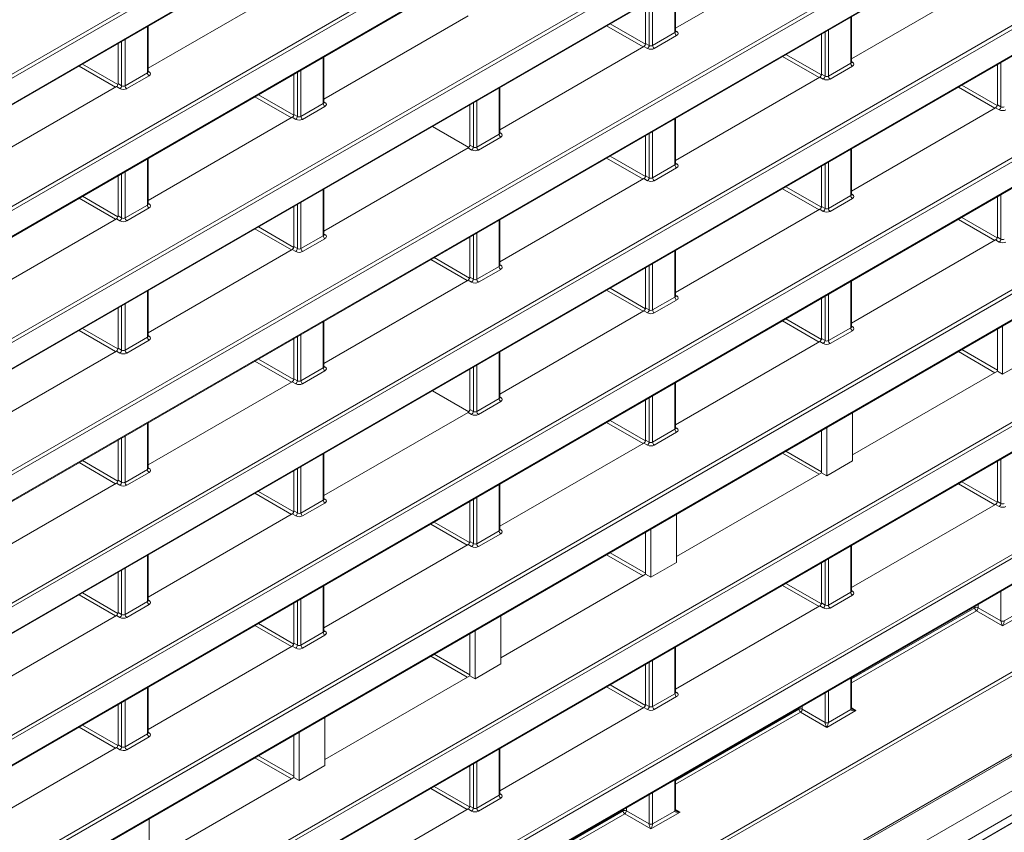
# Model space of a CAD drawing. Header units: millimetres. Extents: x 0 to 1118, y 0 to 864.
# Tile 68 of 156: x 928 to 948, y 263 to 279. Entities that reach past the tile are written whole.
import ezdxf

# ---------------------------------------------------------------- set-up
doc = ezdxf.new("R2010")
doc.units = ezdxf.units.MM

msp = doc.modelspace()

# ---------------------------------------------------------------- linework, layer by layer
at = {"color": 9, "linetype": 'Continuous', "lineweight": 0}
for p, q in [((876.84, 235.544), (1024.903, 321.019)), ((1024.938, 320.958), (876.875, 235.483)), ((876.875, 234.951), (1024.938, 320.426)), ((876.84, 232.82), (1024.903, 318.295)), ((1024.938, 318.234), (876.875, 232.759)), ((876.875, 232.227), (1024.938, 317.702)), ((880.506, 227.069), (1021.237, 308.311)), ((1021.271, 308.25), (880.541, 227.008)), ((878.171, 224.025), (1023.641, 308.003)), ((878.808, 223.639), (1023.181, 306.984)), ((878.808, 223.145), (1023.181, 306.49)), ((878.704, 222.916), (1023.078, 306.261)), ((876.84, 249.164), (969.372, 302.582)), ((969.407, 302.521), (876.875, 249.103)), ((876.875, 248.571), (969.407, 301.989)), ((876.84, 246.44), (969.372, 299.858)), ((969.407, 299.797), (876.875, 246.379)), ((876.875, 245.847), (969.407, 299.265)), ((876.84, 243.716), (967.117, 295.832)), ((967.151, 295.771), (876.875, 243.655)), ((876.875, 243.123), (966.717, 294.988)), ((876.84, 240.992), (966.681, 292.856)), ((966.716, 292.795), (876.875, 240.931)), ((876.875, 240.399), (967.149, 292.513)), ((876.84, 238.268), (969.372, 291.685)), ((969.407, 291.625), (876.875, 238.207)), ((876.875, 237.675), (969.407, 291.092)), ((941.104, 279.232), (941.104, 280.185)), ((940.574, 278.967), (940.574, 279.879)), ((940.644, 279.919), (940.644, 278.966)), ((939.768, 279.413), (940.498, 278.992)), ((944.728, 278.6), (944.728, 279.553)), ((930.233, 278.404), (930.233, 279.357)), ((940.449, 278.939), (939.697, 279.373)), ((940.644, 278.966), (941.104, 279.232)), ((941.119, 279.267), (941.14, 279.254)), ((944.197, 278.335), (944.197, 279.247)), ((944.268, 279.287), (944.268, 278.334)), ((929.702, 278.139), (929.702, 279.051)), ((929.772, 279.091), (929.772, 278.138)), ((940.501, 279.009), (940.574, 278.967)), ((941.139, 279.172), (940.678, 278.906)), ((940.538, 278.906), (940.466, 278.948)), ((943.392, 278.781), (944.122, 278.36)), ((928.896, 278.586), (929.626, 278.164)), ((933.857, 277.772), (933.857, 278.725)), ((944.073, 278.307), (943.321, 278.741)), ((944.268, 278.334), (944.728, 278.6)), ((944.743, 278.635), (944.764, 278.622)), ((947.821, 277.703), (947.821, 278.615)), ((929.578, 278.111), (928.826, 278.545)), ((929.772, 278.138), (930.233, 278.404)), ((930.247, 278.439), (930.269, 278.426)), ((933.326, 277.507), (933.326, 278.419)), ((933.396, 278.459), (933.396, 277.506)), ((944.125, 278.377), (944.197, 278.335)), ((944.763, 278.54), (944.302, 278.274)), ((929.629, 278.181), (929.702, 278.139)), ((930.267, 278.344), (929.807, 278.078)), ((944.162, 278.274), (944.09, 278.316)), ((882.122, 233.145), (959.868, 278.027)), ((959.915, 277.973), (882.156, 233.084)), ((929.666, 278.078), (929.594, 278.12)), ((937.481, 277.14), (937.481, 278.093)), ((947.697, 277.674), (946.945, 278.109)), ((947.016, 278.149), (947.746, 277.728)), ((933.201, 277.479), (932.449, 277.913)), ((932.52, 277.954), (933.25, 277.532)), ((933.396, 277.506), (933.857, 277.772)), ((933.871, 277.807), (933.893, 277.794)), ((936.95, 276.875), (936.95, 277.787)), ((937.02, 277.827), (937.02, 276.874)), ((933.891, 277.712), (933.43, 277.446)), ((947.786, 277.642), (947.713, 277.684)), ((947.749, 277.745), (947.821, 277.703)), ((933.29, 277.446), (933.218, 277.488)), ((933.253, 277.549), (933.326, 277.507)), ((941.104, 276.508), (941.104, 277.461)), ((882.156, 232.552), (959.552, 277.231)), ((937.495, 277.175), (937.516, 277.162)), ((940.644, 277.195), (940.644, 276.242)), ((937.02, 276.874), (937.481, 277.14)), ((937.515, 277.08), (937.054, 276.813)), ((940.574, 276.243), (940.574, 277.154)), ((936.914, 276.814), (936.842, 276.856)), ((936.877, 276.917), (936.95, 276.875)), ((944.728, 275.876), (944.728, 276.829)), ((930.233, 275.68), (930.233, 276.633)), ((940.449, 276.214), (939.697, 276.649)), ((939.768, 276.689), (940.498, 276.268)), ((944.268, 276.563), (944.268, 275.61)), ((929.772, 276.367), (929.772, 275.414)), ((940.644, 276.242), (941.104, 276.508)), ((941.139, 276.448), (940.678, 276.181)), ((941.119, 276.543), (941.14, 276.53)), ((944.197, 275.611), (944.197, 276.522)), ((929.702, 275.415), (929.702, 276.326)), ((940.538, 276.182), (940.466, 276.224)), ((940.501, 276.285), (940.574, 276.243)), ((933.857, 275.048), (933.857, 276.001)), ((944.073, 275.582), (943.321, 276.016)), ((943.392, 276.057), (944.122, 275.636)), ((929.577, 275.387), (928.826, 275.821)), ((928.896, 275.861), (929.626, 275.44)), ((944.268, 275.61), (944.728, 275.876)), ((944.763, 275.815), (944.302, 275.549)), ((944.743, 275.911), (944.764, 275.898)), ((947.821, 274.979), (947.821, 275.89)), ((929.772, 275.414), (930.233, 275.68)), ((930.267, 275.62), (929.807, 275.353)), ((930.247, 275.715), (930.269, 275.702)), ((933.326, 274.783), (933.326, 275.694)), ((933.396, 275.735), (933.396, 274.782)), ((944.162, 275.55), (944.09, 275.592)), ((944.125, 275.653), (944.197, 275.611)), ((929.666, 275.354), (929.594, 275.396)), ((929.629, 275.457), (929.702, 275.415)), ((937.481, 274.416), (937.481, 275.369)), ((947.697, 274.95), (946.945, 275.384)), ((947.015, 275.425), (947.746, 275.004)), ((933.201, 274.755), (932.449, 275.189)), ((932.52, 275.229), (933.25, 274.808)), ((882.146, 230.435), (959.412, 275.04)), ((959.552, 275.039), (882.181, 230.374)), ((933.396, 274.782), (933.857, 275.048)), ((933.891, 274.987), (933.43, 274.721)), ((933.871, 275.083), (933.893, 275.07)), ((936.95, 274.151), (936.95, 275.062)), ((937.02, 275.103), (937.02, 274.15)), ((947.786, 274.918), (947.713, 274.96)), ((947.749, 275.021), (947.821, 274.979)), ((881.97, 229.72), (960.004, 274.768)), ((933.29, 274.722), (933.218, 274.764)), ((933.253, 274.825), (933.326, 274.783)), ((941.104, 273.784), (941.104, 274.737)), ((936.825, 274.122), (936.073, 274.557)), ((936.144, 274.597), (936.874, 274.176)), ((937.02, 274.15), (937.481, 274.416)), ((937.515, 274.355), (937.054, 274.089)), ((937.495, 274.451), (937.516, 274.438)), ((940.574, 273.519), (940.574, 274.43)), ((940.644, 274.471), (940.644, 273.518)), ((936.914, 274.09), (936.842, 274.132)), ((936.877, 274.193), (936.95, 274.151)), ((930.233, 272.956), (930.233, 273.909)), ((940.449, 273.49), (939.697, 273.924)), ((939.768, 273.965), (940.498, 273.544)), ((944.728, 273.152), (944.728, 274.105)), ((940.644, 273.518), (941.104, 273.784)), ((941.139, 273.723), (940.678, 273.457)), ((941.119, 273.819), (941.14, 273.806)), ((944.197, 272.887), (944.197, 273.798)), ((944.268, 273.839), (944.268, 272.886)), ((929.702, 272.691), (929.702, 273.602)), ((929.772, 273.643), (929.772, 272.69)), ((940.501, 273.561), (940.574, 273.519)), ((940.538, 273.458), (940.466, 273.5)), ((943.392, 273.333), (944.122, 272.911)), ((928.896, 273.137), (929.626, 272.716)), ((933.857, 272.324), (933.857, 273.277)), ((944.073, 272.858), (943.321, 273.292)), ((944.268, 272.886), (944.728, 273.152)), ((944.743, 273.187), (944.764, 273.174)), ((929.577, 272.662), (928.825, 273.097)), ((929.772, 272.69), (930.233, 272.956)), ((930.267, 272.895), (929.807, 272.629)), ((930.247, 272.991), (930.269, 272.978)), ((933.326, 272.059), (933.326, 272.97)), ((933.396, 273.011), (933.396, 272.058)), ((944.125, 272.929), (944.197, 272.887)), ((944.763, 273.091), (944.302, 272.825)), ((929.629, 272.733), (929.702, 272.691)), ((944.162, 272.826), (944.09, 272.868)), ((947.015, 272.701), (947.749, 272.278)), ((929.666, 272.63), (929.594, 272.672)), ((932.52, 272.505), (933.25, 272.084)), ((937.481, 271.692), (937.481, 272.645)), ((947.697, 272.226), (946.945, 272.66)), ((933.201, 272.03), (932.449, 272.464)), ((933.396, 272.058), (933.857, 272.324)), ((933.871, 272.359), (933.893, 272.346)), ((936.95, 271.427), (936.95, 272.338)), ((937.02, 272.379), (937.02, 271.426)), ((933.253, 272.101), (933.326, 272.059)), ((933.891, 272.263), (933.43, 271.997)), ((933.29, 271.998), (933.218, 272.04)), ((941.104, 271.06), (941.104, 272.013)), ((937.02, 271.426), (937.481, 271.692)), ((937.495, 271.727), (937.516, 271.714)), ((940.574, 270.795), (940.574, 271.706)), ((940.644, 271.747), (940.644, 270.794)), ((937.515, 271.631), (937.054, 271.365)), ((936.914, 271.366), (936.842, 271.408)), ((936.877, 271.469), (936.95, 271.427)), ((930.233, 270.232), (930.233, 271.185)), ((940.449, 270.766), (939.697, 271.2)), ((939.768, 271.241), (940.498, 270.819)), ((941.119, 271.095), (941.14, 271.082)), ((929.702, 269.967), (929.702, 270.878)), ((929.772, 270.919), (929.772, 269.966)), ((940.644, 270.794), (941.104, 271.06)), ((941.139, 270.999), (940.678, 270.733)), ((940.538, 270.734), (940.466, 270.776)), ((940.501, 270.837), (940.574, 270.795)), ((933.857, 269.6), (933.857, 270.553)), ((944.073, 270.134), (943.321, 270.568)), ((943.391, 270.609), (944.125, 270.186)), ((929.577, 269.938), (928.825, 270.372)), ((928.896, 270.413), (929.626, 269.992)), ((930.247, 270.267), (930.269, 270.254)), ((933.396, 270.287), (933.396, 269.334)), ((947.821, 269.531), (947.821, 270.442)), ((929.772, 269.966), (930.233, 270.232)), ((930.267, 270.171), (929.807, 269.905)), ((933.326, 269.335), (933.326, 270.246)), ((929.666, 269.906), (929.594, 269.948)), ((929.629, 270.009), (929.702, 269.967)), ((937.481, 268.968), (937.481, 269.921)), ((947.696, 269.502), (946.945, 269.936)), ((947.015, 269.977), (947.746, 269.555)), ((933.201, 269.306), (932.449, 269.74)), ((932.52, 269.781), (933.25, 269.36)), ((937.02, 269.655), (937.02, 268.702)), ((933.396, 269.334), (933.857, 269.6)), ((933.891, 269.539), (933.43, 269.273)), ((933.871, 269.635), (933.893, 269.622)), ((936.95, 268.703), (936.95, 269.614)), ((947.786, 269.47), (947.713, 269.512)), ((947.749, 269.573), (947.821, 269.531)), ((933.29, 269.274), (933.218, 269.316)), ((933.253, 269.377), (933.326, 269.335)), ((936.825, 268.674), (936.073, 269.108)), ((936.144, 269.149), (936.874, 268.727)), ((937.02, 268.702), (937.481, 268.968)), ((937.515, 268.907), (937.054, 268.641)), ((937.495, 269.003), (937.516, 268.99)), ((936.914, 268.642), (936.842, 268.684)), ((936.877, 268.745), (936.95, 268.703)), ((944.728, 267.704), (944.728, 268.657)), ((930.233, 267.508), (930.233, 268.461)), ((940.449, 268.042), (939.697, 268.476)), ((939.768, 268.517), (940.501, 268.094)), ((944.197, 267.439), (944.197, 268.35)), ((944.268, 268.391), (944.268, 267.438)), ((929.702, 267.243), (929.702, 268.154)), ((929.772, 268.195), (929.772, 267.242)), ((933.857, 266.876), (933.857, 267.829)), ((944.073, 267.41), (943.321, 267.844)), ((943.391, 267.885), (944.122, 267.463)), ((929.577, 267.214), (928.825, 267.648)), ((928.896, 267.689), (929.626, 267.267)), ((944.268, 267.438), (944.728, 267.704)), ((944.763, 267.643), (944.302, 267.377)), ((944.743, 267.739), (944.764, 267.726)), ((947.821, 267.112), (947.821, 267.718)), ((929.772, 267.242), (930.233, 267.508)), ((930.267, 267.447), (929.807, 267.181)), ((930.247, 267.543), (930.269, 267.53)), ((933.326, 266.611), (933.326, 267.522)), ((933.396, 267.563), (933.396, 266.61)), ((944.162, 267.378), (944.09, 267.42)), ((944.125, 267.481), (944.197, 267.439)), ((947.352, 267.448), (947.352, 267.383)), ((929.666, 267.182), (929.594, 267.224)), ((929.629, 267.285), (929.702, 267.243)), ((944.743, 265.917), (947.282, 267.383)), ((947.317, 267.322), (944.743, 265.836)), ((947.282, 267.383), (947.282, 267.407)), ((947.857, 267.01), (947.317, 267.322)), ((947.352, 267.383), (947.821, 267.112)), ((948.457, 267.356), (947.857, 267.01)), ((947.891, 267.111), (948.352, 267.377)), ((933.201, 266.582), (932.449, 267.016)), ((932.52, 267.057), (933.25, 266.635)), ((933.396, 266.61), (933.857, 266.876)), ((933.891, 266.815), (933.43, 266.549)), ((933.871, 266.911), (933.893, 266.898)), ((933.253, 266.653), (933.326, 266.611)), ((933.29, 266.55), (933.218, 266.592)), ((936.144, 266.425), (936.877, 266.002)), ((941.104, 265.612), (941.104, 266.565)), ((936.825, 265.95), (936.073, 266.384)), ((940.574, 265.347), (940.574, 266.258)), ((940.644, 266.299), (940.644, 265.346)), ((944.728, 265.287), (944.728, 265.933)), ((930.233, 264.784), (930.233, 265.737)), ((940.449, 265.318), (939.697, 265.752)), ((939.767, 265.793), (940.498, 265.371)), ((940.644, 265.346), (941.104, 265.612)), ((941.119, 265.647), (941.14, 265.634)), ((944.197, 265.02), (944.197, 265.626)), ((944.268, 265.667), (944.268, 265.021)), ((929.702, 264.519), (929.702, 265.43)), ((929.772, 265.471), (929.772, 264.518)), ((940.501, 265.389), (940.574, 265.347)), ((941.139, 265.551), (940.678, 265.285)), ((940.538, 265.286), (940.466, 265.328)), ((941.119, 263.825), (943.658, 265.29)), ((943.693, 265.23), (941.119, 263.744)), ((943.658, 265.29), (943.658, 265.315)), ((944.233, 264.918), (943.693, 265.23)), ((943.729, 265.355), (943.729, 265.291)), ((943.729, 265.291), (944.197, 265.02)), ((944.833, 265.264), (944.233, 264.918)), ((944.268, 265.019), (944.728, 265.285)), ((944.743, 265.32), (944.833, 265.264)), ((929.577, 264.49), (928.825, 264.924)), ((928.896, 264.965), (929.626, 264.543)), ((929.772, 264.518), (930.233, 264.784)), ((930.247, 264.819), (930.269, 264.806)), ((930.267, 264.723), (929.807, 264.457)), ((929.666, 264.458), (929.594, 264.5)), ((929.629, 264.561), (929.702, 264.519)), ((937.481, 263.52), (937.481, 264.473)), ((933.201, 263.858), (932.449, 264.292)), ((932.52, 264.333), (933.253, 263.91)), ((937.02, 264.207), (937.02, 263.254)), ((936.95, 263.255), (936.95, 264.166)), ((941.104, 263.195), (941.104, 263.841)), ((936.825, 263.226), (936.073, 263.66)), ((936.143, 263.701), (936.874, 263.279)), ((940.644, 263.575), (940.644, 262.928)), ((937.02, 263.254), (937.481, 263.52)), ((937.515, 263.459), (937.054, 263.193)), ((937.495, 263.555), (937.516, 263.542)), ((940.574, 262.928), (940.574, 263.534)), ((936.914, 263.194), (936.842, 263.236)), ((936.877, 263.297), (936.95, 263.255)), ((937.495, 261.733), (940.035, 263.198)), ((940.035, 263.198), (940.035, 263.223)), ((940.105, 263.263), (940.105, 263.199)), ((940.105, 263.199), (940.574, 262.928)), ((941.209, 263.172), (940.609, 262.826)), ((940.644, 262.927), (941.104, 263.193)), ((941.119, 263.228), (941.209, 263.172)), ((940.069, 263.138), (937.495, 261.652)), ((940.609, 262.826), (940.069, 263.138))]:
    msp.add_line(p, q, dxfattribs=at)
at = {"color": 7, "linetype": 'Continuous', "lineweight": 15}
for p, q in [((876.864, 234.928), (1024.927, 320.403)), ((876.864, 232.204), (1024.927, 317.679)), ((878.145, 223.968), (1023.615, 307.946)), ((878.381, 222.729), (1022.754, 306.074)), ((876.864, 248.548), (969.396, 301.966)), ((876.864, 245.824), (969.396, 299.242)), ((876.864, 243.1), (966.706, 294.965)), ((876.864, 240.376), (967.138, 292.49)), ((876.864, 237.652), (969.396, 291.07)), ((944.09, 281.04), (941.119, 279.325)), ((947.713, 280.408), (944.743, 278.693)), ((933.218, 280.212), (930.247, 278.497)), ((941.119, 279.253), (941.119, 280.194)), ((940.501, 279.009), (940.501, 279.837)), ((936.842, 279.58), (933.871, 277.865)), ((944.743, 278.621), (944.743, 279.561)), ((930.247, 278.425), (930.247, 279.366)), ((944.125, 278.377), (944.125, 279.205)), ((929.629, 278.181), (929.629, 279.009)), ((940.466, 278.948), (937.495, 277.233)), ((933.871, 277.793), (933.871, 278.733)), ((933.253, 277.549), (933.253, 278.377)), ((947.749, 277.745), (947.749, 278.573)), ((944.09, 278.316), (941.119, 276.601)), ((929.594, 278.12), (926.623, 276.405)), ((937.495, 277.161), (937.495, 278.101)), ((936.877, 276.917), (936.877, 277.745)), ((947.713, 277.684), (944.743, 275.969)), ((933.218, 277.488), (930.247, 275.773)), ((941.119, 276.529), (941.119, 277.469)), ((882.146, 232.529), (959.477, 277.171)), ((936.857, 276.869), (936.109, 277.301)), ((940.501, 276.285), (940.501, 277.113)), ((936.842, 276.856), (933.871, 275.141)), ((944.743, 275.897), (944.743, 276.837)), ((930.247, 275.701), (930.247, 276.641)), ((944.125, 275.653), (944.125, 276.481)), ((929.629, 275.457), (929.629, 276.285)), ((940.466, 276.224), (937.495, 274.509)), ((933.871, 275.069), (933.871, 276.009)), ((947.749, 275.021), (947.749, 275.849)), ((933.253, 274.825), (933.253, 275.653)), ((944.09, 275.592), (941.119, 273.877)), ((929.594, 275.396), (926.623, 273.681)), ((937.495, 274.437), (937.495, 275.377)), ((936.877, 274.193), (936.877, 275.021)), ((947.713, 274.96), (944.743, 273.245)), ((881.96, 229.697), (959.957, 274.724)), ((933.218, 274.764), (930.247, 273.049)), ((941.119, 273.805), (941.119, 274.745)), ((940.501, 273.561), (940.501, 274.389)), ((936.842, 274.132), (933.871, 272.417)), ((944.743, 273.173), (944.743, 274.113)), ((930.247, 272.977), (930.247, 273.917)), ((944.125, 272.929), (944.125, 273.756)), ((929.629, 272.733), (929.629, 273.561)), ((940.466, 273.5), (937.495, 271.785)), ((933.871, 272.345), (933.871, 273.285)), ((947.749, 272.256), (947.749, 273.124)), ((947.857, 273.187), (947.857, 272.194)), ((933.253, 272.101), (933.253, 272.928)), ((944.09, 272.868), (941.119, 271.153)), ((929.594, 272.672), (926.623, 270.957)), ((937.495, 271.713), (937.495, 272.653)), ((948.387, 272.5), (947.857, 272.194)), ((936.877, 271.469), (936.877, 272.296)), ((947.749, 272.256), (944.763, 270.533)), ((947.857, 272.194), (947.749, 272.256)), ((933.218, 272.04), (930.247, 270.325)), ((941.119, 271.081), (941.119, 272.021)), ((936.857, 271.421), (936.108, 271.853)), ((940.501, 270.837), (940.501, 271.664)), ((936.842, 271.408), (933.871, 269.693)), ((944.763, 270.408), (944.763, 271.401)), ((930.247, 270.253), (930.247, 271.193)), ((944.233, 271.095), (944.233, 270.102)), ((944.125, 270.164), (944.125, 271.032)), ((929.629, 270.009), (929.629, 270.836)), ((940.466, 270.776), (937.495, 269.061)), ((933.871, 269.621), (933.871, 270.561)), ((944.763, 270.408), (944.233, 270.102)), ((947.749, 269.573), (947.749, 270.4)), ((933.253, 269.377), (933.253, 270.204)), ((944.125, 270.164), (941.139, 268.441)), ((944.233, 270.102), (944.125, 270.164)), ((929.594, 269.948), (926.623, 268.233)), ((937.495, 268.989), (937.495, 269.929)), ((936.877, 268.745), (936.877, 269.572)), ((947.713, 269.512), (944.743, 267.797)), ((933.218, 269.316), (930.247, 267.601)), ((941.139, 268.316), (941.139, 269.309)), ((940.501, 268.072), (940.501, 268.94)), ((940.609, 269.003), (940.609, 268.01)), ((936.842, 268.684), (933.871, 266.969)), ((944.743, 267.725), (944.743, 268.665)), ((930.247, 267.529), (930.247, 268.469)), ((941.139, 268.316), (940.609, 268.01)), ((944.125, 267.481), (944.125, 268.308)), ((929.629, 267.285), (929.629, 268.112)), ((940.501, 268.072), (937.515, 266.349)), ((940.609, 268.01), (940.501, 268.072)), ((933.871, 266.897), (933.871, 267.837)), ((933.253, 266.653), (933.253, 267.48)), ((944.09, 267.42), (941.119, 265.705)), ((929.594, 267.224), (926.623, 265.509)), ((937.515, 266.224), (937.515, 267.217)), ((936.877, 265.98), (936.877, 266.848)), ((936.985, 266.911), (936.985, 265.918)), ((933.218, 266.592), (930.247, 264.877)), ((941.119, 265.633), (941.119, 266.573)), ((937.515, 266.224), (936.985, 265.918)), ((940.501, 265.389), (940.501, 266.216)), ((936.877, 265.98), (933.891, 264.257)), ((936.985, 265.918), (936.877, 265.98)), ((944.743, 265.307), (944.743, 265.941)), ((930.247, 264.805), (930.247, 265.745)), ((929.629, 264.561), (929.629, 265.388)), ((940.466, 265.328), (937.495, 263.613)), ((933.891, 264.132), (933.891, 265.125)), ((933.361, 264.819), (933.361, 263.826)), ((933.253, 263.888), (933.253, 264.756)), ((929.594, 264.5), (926.623, 262.785)), ((937.495, 263.541), (937.495, 264.481)), ((933.891, 264.132), (933.361, 263.826)), ((936.877, 263.297), (936.877, 264.124)), ((933.253, 263.888), (930.267, 262.165)), ((933.361, 263.826), (933.253, 263.888)), ((941.119, 263.215), (941.119, 263.849)), ((936.842, 263.236), (933.871, 261.521)), ((930.267, 262.04), (930.267, 263.033))]:
    msp.add_line(p, q, dxfattribs=at)
at = {"color": 9, "linetype": 'Continuous', "lineweight": 0}
for centre, radius, start, end in [((941.181, 279.236), 0.077, 182.6523, 236.7703), ((941.125, 279.277), 0.0278, 257.7331, 303.5435), ((940.494, 278.972), 0.0793, 303.5222, 356.4778), ((940.721, 278.97), 0.077, 182.6523, 236.7703), ((944.805, 278.604), 0.077, 182.6523, 236.7703), ((944.749, 278.645), 0.0278, 257.7331, 303.5435), ((930.31, 278.408), 0.077, 182.6523, 236.7703), ((930.253, 278.449), 0.0278, 257.7331, 303.5435), ((944.118, 278.34), 0.0793, 303.5222, 356.4778), ((944.344, 278.338), 0.077, 182.6523, 236.7703), ((929.623, 278.144), 0.0793, 303.5222, 356.4778), ((929.849, 278.142), 0.077, 182.6523, 236.7703), ((933.934, 277.776), 0.077, 182.6523, 236.7703), ((933.877, 277.817), 0.0278, 257.7331, 303.5435), ((947.742, 277.708), 0.0793, 303.5222, 356.4778), ((933.247, 277.512), 0.0793, 303.5222, 356.4778), ((933.473, 277.51), 0.077, 182.6523, 236.7703), ((937.501, 277.185), 0.0278, 257.7331, 303.5435), ((937.557, 277.144), 0.077, 182.6523, 236.7703), ((936.87, 276.88), 0.0793, 303.5222, 356.4778), ((937.097, 276.878), 0.077, 182.6523, 236.7703), ((941.181, 276.512), 0.077, 182.6523, 236.7703), ((941.125, 276.553), 0.0278, 257.7331, 303.5435), ((940.494, 276.248), 0.0793, 303.5222, 356.4778), ((940.721, 276.246), 0.077, 182.6523, 236.7703), ((944.805, 275.88), 0.077, 182.6523, 236.7703), ((944.749, 275.921), 0.0278, 257.7331, 303.5435), ((930.31, 275.684), 0.077, 182.6523, 236.7703), ((930.253, 275.725), 0.0278, 257.7331, 303.5435), ((944.118, 275.616), 0.0793, 303.5222, 356.4778), ((944.344, 275.614), 0.077, 182.6523, 236.7703), ((929.623, 275.42), 0.0793, 303.5222, 356.4778), ((929.849, 275.418), 0.077, 182.6523, 236.7703), ((933.934, 275.052), 0.077, 182.6523, 236.7703), ((933.877, 275.093), 0.0278, 257.7331, 303.5435), ((947.742, 274.984), 0.0793, 303.5222, 356.4778), ((933.247, 274.788), 0.0793, 303.5222, 356.4778), ((933.473, 274.786), 0.077, 182.6523, 236.7703), ((937.557, 274.42), 0.077, 182.6523, 236.7703), ((937.501, 274.461), 0.0278, 257.7331, 303.5435), ((936.87, 274.156), 0.0793, 303.5222, 356.4778), ((937.097, 274.154), 0.077, 182.6523, 236.7703), ((941.181, 273.788), 0.077, 182.6523, 236.7703), ((941.125, 273.829), 0.0278, 257.7331, 303.5435), ((940.494, 273.524), 0.0793, 303.5222, 356.4778), ((940.721, 273.522), 0.077, 182.6523, 236.7703), ((944.805, 273.156), 0.077, 182.6523, 236.7703), ((944.749, 273.197), 0.0278, 257.7331, 303.5435), ((930.31, 272.96), 0.077, 182.6523, 236.7703), ((930.253, 273.001), 0.0278, 257.7331, 303.5435), ((944.118, 272.892), 0.0793, 303.5222, 356.4778), ((944.344, 272.89), 0.077, 182.6523, 236.7703), ((929.623, 272.696), 0.0793, 303.5222, 356.4778), ((929.849, 272.694), 0.077, 182.6523, 236.7703), ((933.934, 272.328), 0.077, 182.6523, 236.7703), ((933.877, 272.369), 0.0278, 257.7331, 303.5435), ((933.247, 272.064), 0.0793, 303.5222, 356.4778), ((933.473, 272.062), 0.077, 182.6523, 236.7703), ((937.557, 271.696), 0.077, 182.6523, 236.7703), ((937.501, 271.737), 0.0278, 257.7331, 303.5435), ((936.87, 271.432), 0.0793, 303.5222, 356.4778), ((937.097, 271.43), 0.077, 182.6523, 236.7703), ((941.125, 271.105), 0.0278, 257.7331, 303.5435), ((941.181, 271.064), 0.077, 182.6523, 236.7703), ((940.494, 270.8), 0.0793, 303.5222, 356.4778), ((940.721, 270.798), 0.077, 182.6523, 236.7703), ((930.31, 270.236), 0.077, 182.6523, 236.7703), ((930.253, 270.277), 0.0278, 257.7331, 303.5435), ((929.623, 269.972), 0.0793, 303.5222, 356.4778), ((929.849, 269.97), 0.077, 182.6523, 236.7703), ((933.934, 269.604), 0.077, 182.6523, 236.7703), ((933.877, 269.645), 0.0278, 257.7331, 303.5435), ((947.742, 269.536), 0.0793, 303.5222, 356.4778), ((933.247, 269.34), 0.0793, 303.5222, 356.4778), ((933.473, 269.338), 0.077, 182.6523, 236.7703), ((937.557, 268.972), 0.077, 182.6523, 236.7703), ((937.501, 269.013), 0.0278, 257.7331, 303.5435), ((936.87, 268.708), 0.0793, 303.5222, 356.4778), ((937.097, 268.706), 0.077, 182.6523, 236.7703), ((944.805, 267.708), 0.077, 182.6523, 236.7703), ((944.749, 267.749), 0.0278, 257.7331, 303.5435), ((930.31, 267.512), 0.077, 182.6523, 236.7703), ((930.253, 267.553), 0.0278, 257.7331, 303.5435), ((944.118, 267.444), 0.0793, 303.5222, 356.4778), ((944.344, 267.442), 0.077, 182.6523, 236.7703), ((929.623, 267.248), 0.0793, 303.5222, 356.4778), ((929.849, 267.246), 0.077, 182.6523, 236.7703), ((947.318, 267.314), 0.077, 63.2338, 117.3435), ((947.359, 267.386), 0.077, 182.6523, 236.7703), ((947.273, 267.388), 0.0793, 303.5222, 356.4778), ((947.856, 267.181), 0.077, 243.2338, 297.3435), ((947.857, 267.181), 0.0782, 243.1075, 296.3301), ((933.934, 266.88), 0.077, 182.6523, 236.7703), ((933.877, 266.921), 0.0278, 257.7331, 303.5435), ((933.247, 266.616), 0.0793, 303.5222, 356.4778), ((933.473, 266.614), 0.077, 182.6523, 236.7703), ((941.181, 265.616), 0.077, 182.6523, 236.7703), ((941.125, 265.657), 0.0278, 257.7331, 303.5435), ((940.494, 265.352), 0.0793, 303.5222, 356.4778), ((940.721, 265.35), 0.077, 182.6523, 236.7703), ((943.694, 265.222), 0.077, 63.2338, 117.3435), ((943.735, 265.294), 0.077, 182.6523, 236.7703), ((943.649, 265.296), 0.0793, 303.5222, 356.4778), ((944.719, 265.309), 0.024, 292.8092, 355.8707), ((944.232, 265.089), 0.077, 243.2338, 297.3435), ((944.233, 265.089), 0.0782, 243.1075, 296.3301), ((930.31, 264.788), 0.077, 182.6523, 236.7703), ((930.253, 264.829), 0.0278, 257.7331, 303.5435), ((929.623, 264.524), 0.0793, 303.5222, 356.4778), ((929.849, 264.522), 0.077, 182.6523, 236.7703), ((937.557, 263.524), 0.077, 182.6523, 236.7703), ((937.501, 263.565), 0.0278, 257.7331, 303.5435), ((936.87, 263.26), 0.0793, 303.5222, 356.4778), ((937.097, 263.258), 0.077, 182.6523, 236.7703), ((940.07, 263.13), 0.077, 63.2338, 117.3435), ((940.111, 263.202), 0.077, 182.6523, 236.7703), ((940.025, 263.204), 0.0793, 303.5222, 356.4778), ((941.095, 263.217), 0.024, 292.8092, 355.8707), ((940.608, 262.997), 0.077, 243.2338, 297.3435), ((940.609, 262.997), 0.0782, 243.1075, 296.3301)]:
    msp.add_arc(centre, radius, start, end, dxfattribs=at)
at = {"color": 7, "linetype": 'Continuous', "lineweight": 15}
for centre in [(944.718, 265.308), (941.094, 263.216)]:
    msp.add_arc(centre, 0.0246, 293.8659, 356.8255, dxfattribs=at)
at = {"color": 9, "linetype": 'Continuous', "lineweight": 0}
for centre, major_axis, ratio, start_param, end_param in [((941.069, 279.254), (0.05, -0.0016), 0.597067, 5.516493, 6.301891), ((941.068, 279.214), (0.1, -0.0015), 0.587275, 5.506822, 7.060165), ((940.608, 278.948), (0.1, -0.0015), 0.587275, 3.953479, 5.506822), ((940.608, 278.988), (0.05, -0.0016), 0.597067, 3.96315, 5.516493), ((944.693, 278.622), (0.05, -0.0016), 0.597067, 5.516493, 6.301891), ((944.692, 278.582), (0.1, -0.0015), 0.587275, 5.506822, 7.060165), ((930.197, 278.426), (0.05, -0.0016), 0.597067, 5.516493, 6.301891), ((930.197, 278.386), (0.1, -0.0015), 0.587275, 5.506822, 7.060165), ((944.232, 278.316), (0.1, -0.0015), 0.587275, 3.953479, 5.506822), ((944.232, 278.356), (0.05, -0.0016), 0.597067, 3.96315, 5.516493), ((929.736, 278.12), (0.1, -0.0015), 0.587275, 3.953479, 5.506822), ((929.736, 278.16), (0.05, -0.0016), 0.597067, 3.96315, 5.516493), ((933.821, 277.794), (0.05, -0.0016), 0.597067, 5.516493, 6.301891), ((933.821, 277.754), (0.1, -0.0015), 0.587275, 5.506822, 7.060165), ((947.855, 277.684), (0.1, -0.0015), 0.587275, 3.953479, 5.506822), ((947.856, 277.724), (0.05, -0.0016), 0.597067, 3.96315, 5.516493), ((933.36, 277.488), (0.1, -0.0015), 0.587275, 3.953479, 5.506822), ((933.36, 277.528), (0.05, -0.0016), 0.597067, 3.96315, 5.516493), ((937.445, 277.162), (0.05, -0.0016), 0.597067, 5.516493, 6.301891), ((937.445, 277.122), (0.1, -0.0015), 0.587275, 5.506822, 7.060165), ((936.984, 276.856), (0.1, -0.0015), 0.587275, 3.953479, 5.506822), ((936.984, 276.896), (0.05, -0.0016), 0.597067, 3.96315, 5.516493), ((941.069, 276.53), (0.05, -0.0016), 0.597067, 5.516493, 6.301891), ((941.068, 276.49), (0.1, -0.0015), 0.587275, 5.506822, 7.060165), ((940.608, 276.224), (0.1, -0.0015), 0.587275, 3.953479, 5.506822), ((940.608, 276.264), (0.05, -0.0016), 0.597067, 3.96315, 5.516493), ((944.693, 275.898), (0.05, -0.0016), 0.597067, 5.516493, 6.301891), ((944.692, 275.858), (0.1, -0.0015), 0.587275, 5.506822, 7.060165), ((930.197, 275.702), (0.05, -0.0016), 0.597067, 5.516493, 6.301891), ((930.197, 275.662), (0.1, -0.0015), 0.587275, 5.506822, 7.060165), ((944.232, 275.592), (0.1, -0.0015), 0.587275, 3.953479, 5.506822), ((944.232, 275.632), (0.05, -0.0016), 0.597067, 3.96315, 5.516493), ((929.736, 275.396), (0.1, -0.0015), 0.587275, 3.953479, 5.506822), ((929.736, 275.436), (0.05, -0.0016), 0.597067, 3.96315, 5.516493), ((933.821, 275.07), (0.05, -0.0016), 0.597067, 5.516493, 6.301891), ((933.821, 275.03), (0.1, -0.0015), 0.587275, 5.506822, 7.060165), ((947.856, 275), (0.05, -0.0016), 0.597067, 3.96315, 5.516493), ((933.36, 274.764), (0.1, -0.0015), 0.587275, 3.953479, 5.506822), ((933.36, 274.804), (0.05, -0.0016), 0.597067, 3.96315, 5.516493), ((947.855, 274.96), (0.1, -0.0015), 0.587275, 3.953479, 5.506822), ((937.445, 274.438), (0.05, -0.0016), 0.597067, 5.516493, 6.301891), ((937.445, 274.398), (0.1, -0.0015), 0.587275, 5.506822, 7.060165), ((936.984, 274.172), (0.05, -0.0016), 0.597067, 3.96315, 5.516493), ((936.984, 274.132), (0.1, -0.0015), 0.587275, 3.953479, 5.506822), ((941.069, 273.806), (0.05, -0.0016), 0.597067, 5.516493, 6.301891), ((941.068, 273.766), (0.1, -0.0015), 0.587275, 5.506822, 7.060165), ((940.608, 273.54), (0.05, -0.0016), 0.597067, 3.96315, 5.516493), ((940.608, 273.5), (0.1, -0.0015), 0.587275, 3.953479, 5.506822), ((944.693, 273.174), (0.05, -0.0016), 0.597067, 5.516493, 6.301891), ((944.692, 273.134), (0.1, -0.0015), 0.587275, 5.506822, 7.060165), ((930.197, 272.978), (0.05, -0.0016), 0.597067, 5.516493, 6.301891), ((930.197, 272.938), (0.1, -0.0015), 0.587275, 5.506822, 7.060165), ((944.232, 272.868), (0.1, -0.0015), 0.587275, 3.953479, 5.506822), ((944.232, 272.908), (0.05, -0.0016), 0.597067, 3.96315, 5.516493), ((929.736, 272.672), (0.1, -0.0015), 0.587275, 3.953479, 5.506822), ((929.736, 272.712), (0.05, -0.0016), 0.597067, 3.96315, 5.516493), ((933.821, 272.346), (0.05, -0.0016), 0.597067, 5.516493, 6.301891), ((933.821, 272.306), (0.1, -0.0015), 0.587275, 5.506822, 7.060165), ((933.36, 272.04), (0.1, -0.0015), 0.587275, 3.953479, 5.506822), ((933.36, 272.08), (0.05, -0.0016), 0.597067, 3.96315, 5.516493), ((937.445, 271.714), (0.05, -0.0016), 0.597067, 5.516493, 6.301891), ((937.445, 271.674), (0.1, -0.0015), 0.587275, 5.506822, 7.060165), ((936.984, 271.408), (0.1, -0.0015), 0.587275, 3.953479, 5.506822), ((936.984, 271.448), (0.05, -0.0016), 0.597067, 3.96315, 5.516493), ((941.069, 271.082), (0.05, -0.0016), 0.597067, 5.516493, 6.301891), ((941.068, 271.042), (0.1, -0.0015), 0.587275, 5.506822, 7.060165), ((940.608, 270.776), (0.1, -0.0015), 0.587275, 3.953479, 5.506822), ((940.608, 270.816), (0.05, -0.0016), 0.597067, 3.96315, 5.516493), ((930.197, 270.254), (0.05, -0.0016), 0.597067, 5.516493, 6.301891), ((930.197, 270.214), (0.1, -0.0015), 0.587275, 5.506822, 7.060165), ((929.736, 269.948), (0.1, -0.0015), 0.587275, 3.953479, 5.506822), ((929.736, 269.988), (0.05, -0.0016), 0.597067, 3.96315, 5.516493), ((933.821, 269.622), (0.05, -0.0016), 0.597067, 5.516493, 6.301891), ((933.821, 269.582), (0.1, -0.0015), 0.587275, 5.506822, 7.060165), ((947.855, 269.512), (0.1, -0.0015), 0.587275, 3.953479, 5.506822), ((947.856, 269.552), (0.05, -0.0016), 0.597067, 3.96315, 5.516493), ((933.36, 269.316), (0.1, -0.0015), 0.587275, 3.953479, 5.506822), ((933.36, 269.356), (0.05, -0.0016), 0.597067, 3.96315, 5.516493), ((937.445, 268.99), (0.05, -0.0016), 0.597067, 5.516493, 6.301891), ((937.445, 268.95), (0.1, -0.0015), 0.587275, 5.506822, 7.060165), ((936.984, 268.684), (0.1, -0.0015), 0.587275, 3.953479, 5.506822), ((936.984, 268.724), (0.05, -0.0016), 0.597067, 3.96315, 5.516493), ((944.693, 267.726), (0.05, -0.0016), 0.597067, 5.516493, 6.301891), ((944.692, 267.686), (0.1, -0.0015), 0.587275, 5.506822, 7.060165), ((930.197, 267.53), (0.05, -0.0016), 0.597067, 5.516493, 6.301891), ((930.197, 267.49), (0.1, -0.0015), 0.587275, 5.506822, 7.060165), ((944.232, 267.46), (0.05, -0.0016), 0.597067, 3.96315, 5.516493), ((929.736, 267.264), (0.05, -0.0016), 0.597067, 3.96315, 5.516493), ((944.232, 267.419), (0.1, -0.0015), 0.587275, 3.953479, 5.506822), ((929.736, 267.224), (0.1, -0.0015), 0.587275, 3.953479, 5.506822), ((947.785, 267.092), (0.025, 0.0433), 0.598058, 5.480403, 5.497552), ((947.857, 267.051), (-0.0316, 0.0733), 0.234228, 0.498251, 2.051594), ((947.857, 267.051), (0.0303, 0.0731), 0.214473, 4.217188, 5.770531), ((947.821, 267.072), (0.05, 0.0866), 0.577557, 5.480405, 5.497554), ((933.821, 266.898), (0.05, -0.0016), 0.597067, 5.516493, 6.301891), ((933.821, 266.858), (0.1, -0.0015), 0.587275, 5.506822, 7.060165), ((933.36, 266.632), (0.05, -0.0016), 0.597067, 3.96315, 5.516493), ((933.36, 266.591), (0.1, -0.0015), 0.587275, 3.953479, 5.506822), ((941.069, 265.634), (0.05, -0.0016), 0.597067, 5.516493, 6.301891), ((941.068, 265.593), (0.1, -0.0015), 0.587275, 5.506822, 7.060165), ((940.608, 265.327), (0.1, -0.0015), 0.587275, 3.953479, 5.506822), ((940.608, 265.368), (0.05, -0.0016), 0.597067, 3.96315, 5.516493), ((944.799, 265.327), (0.05, 0.0866), 0.577206, 2.356266, 2.373414), ((944.833, 265.305), (0.105, 0.022), 0.37036, 3.074089, 4.627432), ((944.833, 265.305), (0.104, -0.026), 0.370355, 3.98268, 4.797257), ((944.161, 265), (0.025, 0.0433), 0.598058, 5.480403, 5.497552), ((944.233, 264.959), (-0.0316, 0.0733), 0.234228, 0.498251, 2.051594), ((944.233, 264.959), (0.0303, 0.0731), 0.214473, 4.217188, 5.770531), ((944.197, 264.98), (0.05, 0.0866), 0.577557, 5.480405, 5.497554), ((930.197, 264.806), (0.05, -0.0016), 0.597067, 5.516493, 6.301891), ((930.197, 264.765), (0.1, -0.0015), 0.587275, 5.506822, 7.060165), ((929.736, 264.499), (0.1, -0.0015), 0.587275, 3.953479, 5.506822), ((929.736, 264.54), (0.05, -0.0016), 0.597067, 3.96315, 5.516493), ((937.445, 263.542), (0.05, -0.0016), 0.597067, 5.516493, 6.301891), ((937.445, 263.501), (0.1, -0.0015), 0.587275, 5.506822, 7.060165), ((936.984, 263.235), (0.1, -0.0015), 0.587275, 3.953479, 5.506822), ((936.984, 263.276), (0.05, -0.0016), 0.597067, 3.96315, 5.516493), ((941.175, 263.235), (0.05, 0.0866), 0.577206, 2.356266, 2.373414), ((941.209, 263.213), (0.105, 0.022), 0.37036, 3.074089, 4.627432), ((941.209, 263.213), (0.104, -0.026), 0.370355, 3.98268, 4.797257), ((940.538, 262.908), (0.025, 0.0433), 0.598058, 5.480403, 5.497552), ((940.609, 262.867), (-0.0316, 0.0733), 0.234228, 0.498251, 2.051594), ((940.609, 262.867), (0.0303, 0.0731), 0.214473, 4.217188, 5.770531), ((940.573, 262.888), (0.05, 0.0866), 0.577557, 5.480405, 5.497554)]:
    msp.add_ellipse(centre, major_axis=major_axis, ratio=ratio, start_param=start_param, end_param=end_param, dxfattribs=at)
at = {"color": 7, "linetype": 'Continuous', "lineweight": 15}
for centre in [(940.466, 278.989), (944.089, 278.357), (929.594, 278.161), (947.713, 277.725), (933.218, 277.529), (936.842, 276.897), (940.466, 276.265), (944.089, 275.633), (929.594, 275.437), (947.713, 275.001), (933.218, 274.805), (936.842, 274.173), (940.466, 273.541), (944.089, 272.909), (929.594, 272.713), (933.218, 272.081), (936.842, 271.449), (940.466, 270.817), (929.594, 269.989), (947.713, 269.553), (933.218, 269.357), (936.842, 268.725), (944.089, 267.461), (929.594, 267.265), (933.218, 266.633), (940.466, 265.369), (929.594, 264.541), (936.842, 263.277)]:
    msp.add_ellipse(centre, major_axis=(0.025, 0.0433), ratio=0.577557, start_param=3.927062, end_param=5.497554, dxfattribs=at)
for points, knots in [([(941.12, 279.248), (941.12, 279.248), (941.121, 279.247), (941.119, 279.252), (941.119, 279.253), (941.119, 279.253)], [0, 0, 0, 0, 0.251158, 0.971068, 1, 1, 1, 1]), ([(944.744, 278.616), (944.744, 278.616), (944.745, 278.615), (944.743, 278.62), (944.743, 278.621), (944.743, 278.621)], [0, 0, 0, 0, 0.251158, 0.971068, 1, 1, 1, 1]), ([(930.248, 278.42), (930.248, 278.42), (930.249, 278.419), (930.247, 278.424), (930.247, 278.425), (930.247, 278.425)], [0, 0, 0, 0, 0.251158, 0.971068, 1, 1, 1, 1]), ([(933.872, 277.788), (933.872, 277.788), (933.873, 277.787), (933.871, 277.792), (933.871, 277.793), (933.871, 277.793)], [0, 0, 0, 0, 0.251158, 0.971068, 1, 1, 1, 1]), ([(937.496, 277.156), (937.496, 277.156), (937.497, 277.155), (937.495, 277.16), (937.495, 277.161), (937.495, 277.161)], [0, 0, 0, 0, 0.251158, 0.971068, 1, 1, 1, 1]), ([(941.12, 276.524), (941.12, 276.524), (941.121, 276.523), (941.119, 276.528), (941.119, 276.529), (941.119, 276.529)], [0, 0, 0, 0, 0.251158, 0.971068, 1, 1, 1, 1]), ([(944.744, 275.892), (944.744, 275.892), (944.745, 275.891), (944.743, 275.895), (944.743, 275.897), (944.743, 275.897)], [0, 0, 0, 0, 0.251158, 0.971068, 1, 1, 1, 1]), ([(930.248, 275.696), (930.248, 275.696), (930.249, 275.695), (930.247, 275.7), (930.247, 275.701), (930.247, 275.701)], [0, 0, 0, 0, 0.251158, 0.971068, 1, 1, 1, 1]), ([(933.872, 275.064), (933.872, 275.064), (933.873, 275.063), (933.871, 275.067), (933.871, 275.069), (933.871, 275.069)], [0, 0, 0, 0, 0.251158, 0.971068, 1, 1, 1, 1]), ([(937.496, 274.432), (937.496, 274.431), (937.497, 274.431), (937.495, 274.435), (937.495, 274.437), (937.495, 274.437)], [0, 0, 0, 0, 0.251158, 0.971068, 1, 1, 1, 1]), ([(941.12, 273.8), (941.12, 273.799), (941.121, 273.799), (941.119, 273.803), (941.119, 273.805), (941.119, 273.805)], [0, 0, 0, 0, 0.251158, 0.971068, 1, 1, 1, 1]), ([(944.744, 273.168), (944.744, 273.167), (944.745, 273.167), (944.743, 273.171), (944.743, 273.173), (944.743, 273.173)], [0, 0, 0, 0, 0.251158, 0.971068, 1, 1, 1, 1]), ([(930.248, 272.972), (930.248, 272.971), (930.249, 272.971), (930.247, 272.975), (930.247, 272.977), (930.247, 272.977)], [0, 0, 0, 0, 0.251158, 0.971068, 1, 1, 1, 1]), ([(933.872, 272.34), (933.872, 272.339), (933.873, 272.339), (933.871, 272.343), (933.871, 272.345), (933.871, 272.345)], [0, 0, 0, 0, 0.251158, 0.971068, 1, 1, 1, 1]), ([(937.496, 271.708), (937.496, 271.707), (937.497, 271.707), (937.495, 271.711), (937.495, 271.713), (937.495, 271.713)], [0, 0, 0, 0, 0.251158, 0.971068, 1, 1, 1, 1]), ([(941.12, 271.076), (941.12, 271.075), (941.121, 271.075), (941.119, 271.079), (941.119, 271.081), (941.119, 271.081)], [0, 0, 0, 0, 0.251158, 0.971068, 1, 1, 1, 1]), ([(930.248, 270.248), (930.248, 270.247), (930.249, 270.247), (930.247, 270.251), (930.247, 270.253), (930.247, 270.253)], [0, 0, 0, 0, 0.251158, 0.971068, 1, 1, 1, 1]), ([(933.872, 269.616), (933.872, 269.615), (933.873, 269.615), (933.871, 269.619), (933.871, 269.621), (933.871, 269.621)], [0, 0, 0, 0, 0.251158, 0.971068, 1, 1, 1, 1]), ([(937.496, 268.984), (937.496, 268.983), (937.497, 268.983), (937.495, 268.987), (937.495, 268.989), (937.495, 268.989)], [0, 0, 0, 0, 0.251158, 0.971068, 1, 1, 1, 1]), ([(944.744, 267.719), (944.744, 267.719), (944.745, 267.719), (944.743, 267.723), (944.743, 267.725), (944.743, 267.725)], [0, 0, 0, 0, 0.251158, 0.971068, 1, 1, 1, 1]), ([(930.248, 267.523), (930.248, 267.523), (930.249, 267.523), (930.247, 267.527), (930.247, 267.529), (930.247, 267.529)], [0, 0, 0, 0, 0.251158, 0.971068, 1, 1, 1, 1]), ([(933.872, 266.891), (933.872, 266.891), (933.873, 266.891), (933.871, 266.895), (933.871, 266.897), (933.871, 266.897)], [0, 0, 0, 0, 0.251158, 0.971068, 1, 1, 1, 1]), ([(941.12, 265.627), (941.12, 265.627), (941.121, 265.627), (941.119, 265.631), (941.119, 265.633), (941.119, 265.633)], [0, 0, 0, 0, 0.251158, 0.971068, 1, 1, 1, 1]), ([(944.758, 265.293), (944.755, 265.295), (944.749, 265.298), (944.744, 265.304), (944.743, 265.307), (944.743, 265.307), (944.743, 265.307)], [0, 0, 0, 0, 0.292767, 0.604407, 0.899175, 1, 1, 1, 1]), ([(930.248, 264.799), (930.248, 264.799), (930.249, 264.799), (930.247, 264.803), (930.247, 264.805), (930.247, 264.805)], [0, 0, 0, 0, 0.251158, 0.971068, 1, 1, 1, 1]), ([(937.496, 263.535), (937.496, 263.535), (937.497, 263.535), (937.495, 263.539), (937.495, 263.541), (937.495, 263.541)], [0, 0, 0, 0, 0.251158, 0.971068, 1, 1, 1, 1]), ([(941.134, 263.201), (941.131, 263.203), (941.125, 263.206), (941.12, 263.212), (941.119, 263.215), (941.119, 263.215), (941.119, 263.214)], [0, 0, 0, 0, 0.292767, 0.604407, 0.899175, 1, 1, 1, 1])]:
    msp.add_open_spline(points, degree=3, knots=knots, dxfattribs=at)

doc.saveas('drawing.dxf')
